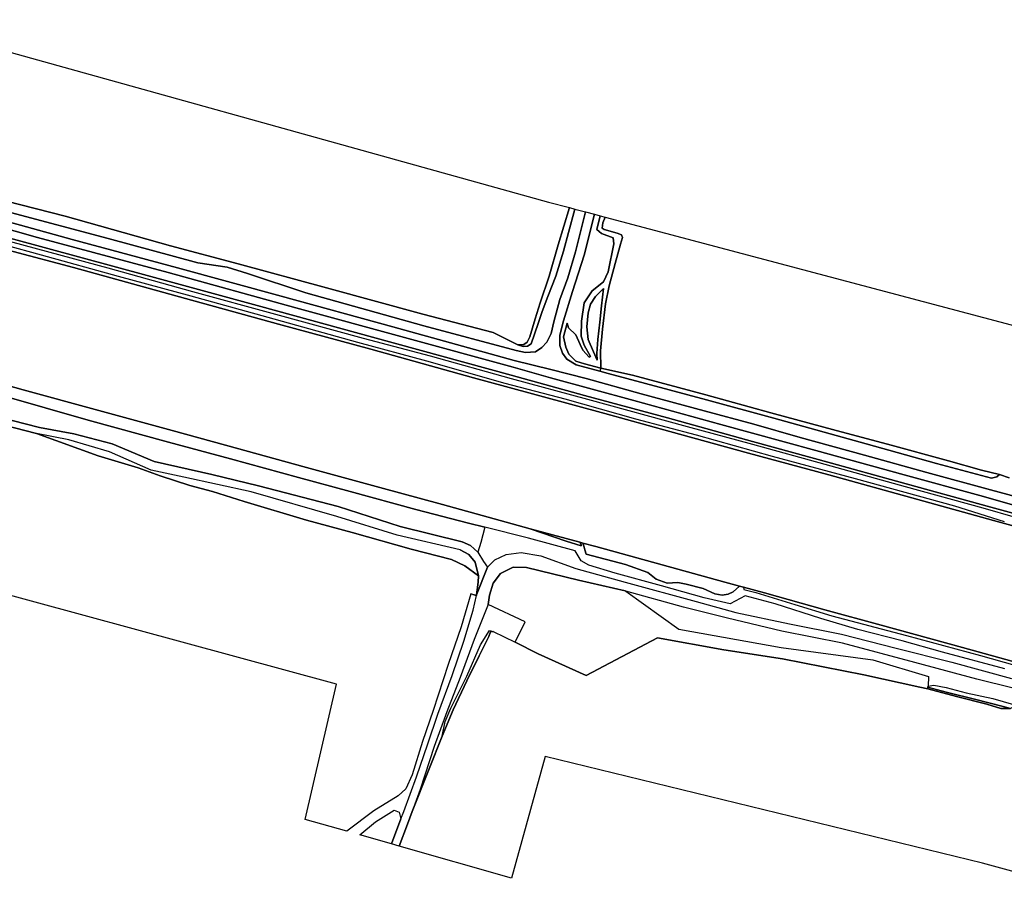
# Model space of a CAD drawing. Extents: x -26035517 to 31750492, y -9237385 to 8160032.
# Tile 56 of 256: x -20385260 to -20021293, y 1740537 to 2065173. Entities that reach past the tile are written whole.
import ezdxf

# ---------------------------------------------------------------- set-up
doc = ezdxf.new("R2010")
doc.units = 0
doc.layers.add('T-25', color=7, linetype='CONTINUOUS')

msp = doc.modelspace()

# ---------------------------------------------------------------- linework, layer by layer
at = {"layer": 'T-25', "color": 9}
for points in [[(-20671349, 2065173, 6810), (-20631377, 2054232, 6750), (-20588235, 2042437, 6713), (-20542693, 2029988, 6717), (-20489880, 2015390, 6660), (-20457763, 2006585, 6657), (-20418330, 1995851, 6640), (-20378673, 1984737, 6627), (-20330364, 1971749, 6633), (-20283192, 1958718, 6657), (-20243010, 1947776, 6663), (-20202898, 1936745, 6610), (-20189006, 1932797, 6673), (-20158243, 1924490, 6673), (-20126081, 1915568, 6663), (-20090983, 1906043, 6637), (-20058365, 1897029, 6643), (-20030333, 1889361, 6657), (-20011735, 1884130, 6637)], [(-20430539, 2064736, 6490), (-20189758, 1997785, 6433), (-20182039, 1995739, 6350), (-20182039, 1995739, 6350), (-20186272, 1982033, 6370), (-20189569, 1970437, 6337), (-20192923, 1960588, 6370), (-20194699, 1954672, 6400), (-20196666, 1947944, 6463), (-20197632, 1946047, 6523), (-20198871, 1945117, 6590), (-20201130, 1945068, 6567), (-20210261, 1949602, 6543), (-20236270, 1956352, 6523), (-20271894, 1966093, 6513), (-20304441, 1975021, 6283), (-20329469, 1981649, 6283), (-20368491, 1992608, 6283), (-20411905, 2003703, 6323)], [(-19995131, 1876535, 6607), (-20026290, 1885077, 6613), (-20061204, 1894661, 6607), (-20085200, 1901335, 6603), (-20114323, 1909282, 6607), (-20145761, 1918021, 6610), (-20176489, 1926368, 6610), (-20203567, 1933830, 6557), (-20254783, 1947853, 6603), (-20296107, 1959158, 6607), (-20338082, 1970612, 6647), (-20387593, 1984131, 6647), (-20426169, 1994924, 6653), (-20467275, 2006116, 6667), (-20496299, 2014083, 6673), (-20539011, 2025621, 6670), (-20575393, 2035608, 6703), (-20622280, 2048491, 6697), (-20666451, 2060596, 6700)], [(-20004005, 1885373, 6500), (-20026440, 1891480, 6513), (-20049985, 1897847, 6560), (-20073014, 1904278, 6567), (-20096777, 1910798, 6577), (-20113827, 1915720, 6633), (-20132291, 1920618, 6610), (-20155571, 1926984, 6613), (-20175922, 1932629, 6673), (-20188901, 1935961, 6860), (-20202531, 1939290, 6650), (-20247276, 1951644, 6623), (-20288663, 1963027, 6637), (-20326913, 1973507, 6650), (-20365910, 1983982, 6650), (-20384966, 1989195, 6650), (-20416428, 1997709, 6620), (-20461430, 2010297, 6623), (-20498813, 2020356, 6653), (-20541937, 2032229, 6713), (-20559573, 2037336, 6783), (-20588827, 2045610, 6847), (-20617845, 2053554, 6847), (-20651358, 2062286, 6780)], [(-20671965, 2057457, 5627), (-20636713, 2047826, 5627), (-20603574, 2038597, 5623), (-20579678, 2032146, 5620), (-20546939, 2023353, 5620), (-20515608, 2014803, 5600), (-20482727, 2005686, 5597), (-20454802, 1997872, 5597), (-20423936, 1989548, 5597), (-20387618, 1979545, 5597), (-20365328, 1973578, 5597), (-20324007, 1962204, 5597), (-20289571, 1952701, 5597), (-20255477, 1943406, 5597), (-20217492, 1932822, 5597), (-20205721, 1929622, 5603), (-20169009, 1919720, 5537), (-20144911, 1913030, 5537), (-20115866, 1905072, 5537), (-20086148, 1896976, 5537), (-20053240, 1887887, 5537), (-20025304, 1880129, 5537), (-20004153, 1874322, 5537)], [(-20021248, 1879695, 5777), (-20039625, 1885484, 5777), (-20076245, 1895555, 5817), (-20106960, 1903764, 5730), (-20135126, 1911709, 5677), (-20157553, 1917611, 5737), (-20183615, 1924905, 5693), (-20205755, 1930766, 5607), (-20234796, 1939033, 5633), (-20260259, 1945886, 5703), (-20293469, 1955086, 5730), (-20321857, 1962960, 5730), (-20348675, 1970340, 5730), (-20377220, 1978178, 5707), (-20404189, 1985559, 5713), (-20431745, 1993107, 5673), (-20463067, 2001547, 5687), (-20491782, 2009490, 5673), (-20517059, 2016288, 5670), (-20546426, 2024201, 5760), (-20572760, 2031636, 5760), (-20601942, 2039747, 5793), (-20635973, 2049050, 5827), (-20667871, 2057772, 5827)], [(-20663030, 2058623, 6700), (-20635683, 2051239, 6673), (-20605356, 2042942, 6703), (-20573754, 2034325, 6713), (-20544788, 2026246, 6683), (-20519241, 2019115, 6660), (-20489060, 2010746, 6673), (-20461672, 2003265, 6617), (-20433828, 1995823, 6617), (-20405631, 1987822, 6553), (-20378700, 1980479, 6557), (-20352647, 1973459, 6597), (-20321365, 1964726, 6543), (-20290750, 1956346, 6540), (-20258244, 1947528, 6527), (-20233480, 1941009, 6583), (-20203525, 1932550, 6550), (-20175400, 1924922, 6560), (-20138526, 1914822, 6563), (-20114410, 1908344, 6567), (-20087586, 1900960, 6587), (-20057995, 1892639, 6547), (-20029225, 1884788, 6553), (-20005285, 1877942, 6543)], [(-20201742, 1942935, 6650), (-20235867, 1952121, 6657), (-20279429, 1964228, 6630), (-20301077, 1971352, 6670), (-20308555, 1973714, 6767), (-20319415, 1975306, 6710), (-20352577, 1984274, 6613), (-20388631, 1993949, 6610), (-20414874, 2001306, 6610), (-20445626, 2009728, 6597), (-20466263, 2016281, 6680), (-20478040, 2019362, 6673), (-20495559, 2023268, 6643), (-20519379, 2030169, 6623), (-20544295, 2037503, 6760)], [(-20512143, 2035052, 6390), (-20507437, 2029998, 6443), (-20479129, 2022337, 6557), (-20447475, 2013657, 6540), (-20411905, 2003703, 6323), (-20368491, 1992608, 6283), (-20329469, 1981649, 6283), (-20304441, 1975021, 6283), (-20271894, 1966093, 6513), (-20236270, 1956352, 6523), (-20210261, 1949602, 6543), (-20201130, 1945068, 6567)], [(-20541937, 2032229, 6713), (-20498813, 2020356, 6653), (-20461430, 2010297, 6623), (-20416428, 1997709, 6620), (-20384966, 1989195, 6650), (-20365910, 1983982, 6650), (-20326913, 1973507, 6650), (-20288663, 1963027, 6637), (-20247276, 1951644, 6623), (-20202531, 1939290, 6650)], [(-20202898, 1936745, 6610), (-20243010, 1947776, 6663), (-20283192, 1958718, 6657), (-20330364, 1971749, 6633), (-20378673, 1984737, 6627), (-20418330, 1995851, 6640), (-20457763, 2006585, 6657), (-20489880, 2015390, 6660), (-20542693, 2029988, 6717)], [(-20539011, 2025621, 6670), (-20496299, 2014083, 6673), (-20467275, 2006116, 6667), (-20426169, 1994924, 6653), (-20387593, 1984131, 6647), (-20338082, 1970612, 6647), (-20296107, 1959158, 6607), (-20254783, 1947853, 6603), (-20203567, 1933830, 6557)], [(-20205721, 1929622, 5603), (-20217492, 1932822, 5597), (-20255477, 1943406, 5597), (-20289571, 1952701, 5597), (-20324007, 1962204, 5597), (-20365328, 1973578, 5597), (-20387618, 1979545, 5597), (-20423936, 1989548, 5597), (-20454802, 1997872, 5597), (-20482727, 2005686, 5597), (-20515608, 2014803, 5600), (-20546939, 2023353, 5620)], [(-20411905, 2003703, 6323), (-20368491, 1992608, 6283), (-20329469, 1981649, 6283), (-20304441, 1975021, 6283), (-20271894, 1966093, 6513), (-20236270, 1956352, 6523), (-20210261, 1949602, 6543), (-20201130, 1945068, 6567), (-20199092, 1944431, 6743), (-20197587, 1944495, 6910), (-20196230, 1945401, 7027), (-20194903, 1949033, 7177), (-20193454, 1953319, 7323), (-20192126, 1957327, 7313), (-20190038, 1962920, 7190), (-20187127, 1970383, 7167), (-20184221, 1979705, 7107), (-20182365, 1986558, 7110), (-20180045, 1995210, 7047), (-20176101, 1994165, 6930), (-20176101, 1994165, 6930), (-20179821, 1979442, 7107), (-20182697, 1969813, 7187), (-20185594, 1961747, 7200), (-20187754, 1953571, 7123), (-20188745, 1949285, 7033), (-20190345, 1945966, 6953), (-20192237, 1944001, 6817), (-20194559, 1942438, 6717), (-20198267, 1942223, 6700), (-20201742, 1942935, 6650), (-20235867, 1952121, 6657), (-20279429, 1964228, 6630), (-20301077, 1971352, 6670), (-20308555, 1973714, 6767), (-20319415, 1975306, 6710), (-20352577, 1984274, 6613), (-20388631, 1993949, 6610)], [(-20388631, 1993949, 6610), (-20352577, 1984274, 6613), (-20319415, 1975306, 6710), (-20308555, 1973714, 6767), (-20301077, 1971352, 6670), (-20279429, 1964228, 6630), (-20235867, 1952121, 6657), (-20201742, 1942935, 6650), (-20198267, 1942223, 6700), (-20194559, 1942438, 6717), (-20192237, 1944001, 6817), (-20190345, 1945966, 6953), (-20188745, 1949285, 7033), (-20187754, 1953571, 7123), (-20185594, 1961747, 7200), (-20182697, 1969813, 7187), (-20179821, 1979442, 7107), (-20176101, 1994165, 6930), (-20172727, 1993271, 6930), (-20176547, 1978195, 7090), (-20180883, 1964749, 7147), (-20184212, 1953967, 7107), (-20185643, 1948618, 6977), (-20185585, 1944799, 6880), (-20184647, 1941973, 6820), (-20183060, 1939783, 6790), (-20179598, 1937660, 6760), (-20170751, 1935282, 6728), (-20167770, 1934481, 6717), (-20131411, 1924743, 6583), (-20106528, 1917961, 6567), (-20072359, 1908410, 6563), (-20046326, 1901189, 6530), (-20026053, 1895721, 6510), (-20024014, 1896259, 6457), (-20023098, 1897087, 6313), (-20019489, 1895932, 6313)], [(-20176101, 1994165, 6930), (-20179821, 1979442, 7107), (-20182697, 1969813, 7187), (-20185594, 1961747, 7200), (-20187754, 1953571, 7123), (-20188745, 1949285, 7033), (-20190345, 1945966, 6953), (-20192237, 1944001, 6817), (-20194559, 1942438, 6717), (-20198267, 1942223, 6700), (-20201742, 1942935, 6650)], [(-20019489, 1895932, 6313), (-20023098, 1897087, 6313), (-20024014, 1896259, 6457), (-20026053, 1895721, 6510), (-20046326, 1901189, 6530), (-20072359, 1908410, 6563), (-20106528, 1917961, 6567), (-20131411, 1924743, 6583), (-20167770, 1934481, 6717), (-20170751, 1935282, 6728), (-20179598, 1937660, 6760), (-20183060, 1939783, 6790), (-20184647, 1941973, 6820), (-20185585, 1944799, 6880), (-20185643, 1948618, 6977), (-20184212, 1953967, 7107), (-20180883, 1964749, 7147), (-20176547, 1978195, 7090), (-20172727, 1993271, 6930)], [(-20019489, 1895932, 6313), (-20023098, 1897087, 6313), (-20029695, 1898738, 6273), (-20041873, 1902153, 6443), (-20064454, 1908309, 6460), (-20083462, 1913436, 6430), (-20107544, 1919936, 6407), (-20131602, 1926530, 6397), (-20158755, 1933779, 6443), (-20170413, 1936472, 6677), (-20170413, 1936472, 6677), (-20170502, 1942804, 6527), (-20169802, 1950836, 6383), (-20168671, 1960198, 6307), (-20167303, 1966793, 6267), (-20165159, 1975063, 6237), (-20163113, 1982246, 6283), (-20162450, 1984646, 6260), (-20162760, 1985637, 6260), (-20164367, 1986340, 6243), (-20169227, 1987626, 6183), (-20169933, 1988193, 6183), (-20169670, 1990171, 6247), (-20168864, 1992247, 6267), (-19872911, 1913798, 5007)], [(-20472558, 1933020, 5480), (-20452784, 1947623, 5480), (-20418038, 1937865, 5483), (-20383923, 1928424, 5480), (-20357311, 1921196, 5480), (-20328945, 1913397, 5480), (-20304269, 1906587, 5480), (-20280653, 1900076, 5480), (-20252135, 1892375, 5480), (-20229011, 1885996, 5480), (-20209924, 1880768, 5480)], [(-20006874, 1824947, 5440), (-20036774, 1833191, 5427), (-20066765, 1841496, 5427), (-20087664, 1847177, 5427), (-20109947, 1853351, 5427), (-20117661, 1855448, 5427), (-20119130, 1855847, 5110), (-20124580, 1857329, 5427), (-20147808, 1863710, 5427), (-20172342, 1870486, 5433), (-20177140, 1871804, 5107), (-20178210, 1872098, 5610), (-20196542, 1877087, 5467), (-20209924, 1880768, 5480), (-20229011, 1885996, 5480), (-20252135, 1892375, 5480), (-20280653, 1900076, 5480), (-20304269, 1906587, 5480), (-20328945, 1913397, 5480), (-20357311, 1921196, 5480), (-20383923, 1928424, 5480), (-20418038, 1937865, 5483)], [(-20418038, 1937865, 5483), (-20383923, 1928424, 5480), (-20357311, 1921196, 5480), (-20328945, 1913397, 5480), (-20304269, 1906587, 5480), (-20280653, 1900076, 5480), (-20252135, 1892375, 5480), (-20229011, 1885996, 5480), (-20209924, 1880768, 5480), (-20196542, 1877087, 5467), (-20183221, 1872442, 5573), (-20177769, 1870749, 5537), (-20177696, 1871289, 5610), (-20178210, 1872098, 5610), (-20177140, 1871804, 5107), (-20176580, 1870300, 5107), (-20176375, 1869254, 5113), (-20175896, 1867730, 5113), (-20161291, 1863841, 5113), (-20153077, 1860930, 5113), (-20150004, 1858454, 5113), (-20145951, 1856956, 5113), (-20142021, 1857174, 5113), (-20138892, 1856572, 5113), (-20132615, 1854988, 5113), (-20128256, 1853068, 5113), (-20125632, 1852574, 5113), (-20123410, 1852926, 5113), (-20121564, 1853807, 5097), (-20119130, 1855847, 5110), (-20117661, 1855448, 5427), (-20117621, 1854640, 5643), (-20113194, 1853532, 5643), (-20098709, 1849121, 5763), (-20085047, 1844948, 5757), (-20057447, 1837644, 5713), (-20030127, 1830231, 5737), (-20000741, 1822050, 5747)], [(-19842050, 1835403, 6110), (-19871929, 1843517, 6080), (-19895658, 1850079, 6047), (-19921213, 1857272, 6087), (-19944133, 1863644, 6097), (-19954773, 1866591, 6113), (-19958964, 1867919, 6150), (-19965141, 1870184, 6293), (-19970543, 1872466, 6403), (-19975084, 1874047, 6527), (-19978784, 1875247, 6573), (-19988351, 1877699, 6547), (-20011735, 1884130, 6637), (-20030333, 1889361, 6657), (-20058365, 1897029, 6643), (-20090983, 1906043, 6637), (-20126081, 1915568, 6663), (-20158243, 1924490, 6673), (-20189006, 1932797, 6673), (-20202898, 1936745, 6610)], [(-20202531, 1939290, 6650), (-20188901, 1935961, 6860), (-20175922, 1932629, 6673), (-20155571, 1926984, 6613), (-20132291, 1920618, 6610), (-20113827, 1915720, 6633), (-20096777, 1910798, 6577), (-20073014, 1904278, 6567), (-20049985, 1897847, 6560), (-20026440, 1891480, 6513), (-20004005, 1885373, 6500), (-19984089, 1879964, 6500), (-19967912, 1874933, 6413), (-19950789, 1869411, 6383), (-19936412, 1864772, 6347), (-19918552, 1859787, 6373), (-19902803, 1855427, 6367), (-19881541, 1849630, 6353), (-19856790, 1842724, 6347), (-19840996, 1838600, 6413)], [(-20170413, 1936472, 6677), (-20170751, 1935282, 6728)], [(-20170413, 1936472, 6677), (-20158755, 1933779, 6443), (-20131602, 1926530, 6397), (-20107544, 1919936, 6407), (-20083462, 1913436, 6430), (-20064454, 1908309, 6460), (-20041873, 1902153, 6443), (-20029695, 1898738, 6273), (-20023098, 1897087, 6313)], [(-20203567, 1933830, 6557), (-20176489, 1926368, 6610), (-20145761, 1918021, 6610), (-20114323, 1909282, 6607), (-20085200, 1901335, 6603), (-20061204, 1894661, 6607), (-20026290, 1885077, 6613), (-19995131, 1876535, 6607), (-19981445, 1873018, 6617), (-19977339, 1871867, 6607), (-19973820, 1870608, 6500), (-19965481, 1867227, 6223), (-19959054, 1864862, 6080), (-19952253, 1862844, 6073), (-19937189, 1858539, 6053), (-19916135, 1852859, 6050), (-19899937, 1848343, 6023), (-19869837, 1840020, 6040), (-19843160, 1832623, 6063)], [(-19841492, 1829768, 5517), (-19883591, 1841339, 5517), (-19924641, 1852508, 5537), (-19958870, 1861944, 5537), (-19988664, 1870070, 5537), (-20004153, 1874322, 5537), (-20025304, 1880129, 5537), (-20053240, 1887887, 5537), (-20086148, 1896976, 5537), (-20115866, 1905072, 5537), (-20144911, 1913030, 5537), (-20169009, 1919720, 5537), (-20205721, 1929622, 5603)], [(-20391760, 1926282, 6880), (-20359909, 1917256, 7010), (-20330259, 1909029, 7000), (-20307274, 1902916, 7067), (-20282192, 1896013, 7060), (-20263063, 1890884, 7017), (-20238789, 1884157, 7027), (-20219365, 1879200, 6943), (-20213337, 1877686, 6915), (-20214814, 1872046, 6917), (-20215935, 1868490, 6830), (-20218559, 1870945, 6897), (-20221642, 1872258, 6903), (-20244578, 1877945, 6913), (-20267582, 1885308, 6910), (-20296925, 1892996, 6950), (-20314206, 1897106, 7000), (-20335539, 1901955, 7137), (-20351067, 1908511, 7080), (-20365212, 1912100, 6997), (-20377927, 1914457, 6997), (-20392983, 1918293, 6957)], [(-20021061, 1825284, 6587), (-20044109, 1831524, 6603), (-20059108, 1835643, 6583), (-20075423, 1839893, 6580), (-20089135, 1843916, 6593), (-20105941, 1849346, 6510), (-20117058, 1852249, 6423), (-20122621, 1849295, 6673), (-20132263, 1851608, 6667), (-20148021, 1855999, 6580), (-20165163, 1860634, 6703), (-20174914, 1863676, 6740), (-20177752, 1865273, 6723), (-20179962, 1868939, 6630), (-20197172, 1873627, 6840), (-20213337, 1877686, 6915), (-20219365, 1879200, 6943), (-20238789, 1884157, 7027), (-20263063, 1890884, 7017), (-20282192, 1896013, 7060), (-20307274, 1902916, 7067), (-20330259, 1909029, 7000), (-20359909, 1917256, 7010), (-20391760, 1926282, 6880)], [(-20459090, 1921133, 7227), (-20453216, 1919603, 7197), (-20433982, 1919656, 7530), (-20418889, 1920982, 7720), (-20403761, 1920988, 6983), (-20392983, 1918293, 6957), (-20377927, 1914457, 6997), (-20365212, 1912100, 6997), (-20351067, 1908511, 7080), (-20335539, 1901955, 7137), (-20314206, 1897106, 7000), (-20296925, 1892996, 6950), (-20267582, 1885308, 6910), (-20244578, 1877945, 6913), (-20221642, 1872258, 6903)], [(-20392983, 1918293, 6957), (-20377927, 1914457, 6997), (-20365212, 1912100, 6997), (-20351067, 1908511, 7080), (-20335539, 1901955, 7137), (-20314206, 1897106, 7000), (-20296925, 1892996, 6950), (-20267582, 1885308, 6910), (-20244578, 1877945, 6913), (-20221642, 1872258, 6903), (-20218559, 1870945, 6897), (-20215935, 1868490, 6830), (-20213820, 1864987, 6687), (-20212356, 1862864, 6747), (-20216358, 1852669, 6647), (-20215782, 1857373, 6687), (-20215616, 1859677, 6720), (-20216853, 1864791, 6713), (-20219188, 1867627, 6843), (-20222377, 1869349, 6903), (-20245666, 1874721, 6883), (-20268000, 1881648, 6897), (-20299718, 1890733, 6933), (-20324620, 1896186, 6993), (-20336669, 1898766, 7090), (-20352119, 1905453, 7053), (-20367051, 1909989, 7047), (-20379015, 1912258, 7033), (-20398794, 1917268, 6937)], [(-20222377, 1869349, 6903), (-20245666, 1874721, 6883), (-20268000, 1881648, 6897), (-20299718, 1890733, 6933), (-20324620, 1896186, 6993), (-20336669, 1898766, 7090), (-20352119, 1905453, 7053), (-20367051, 1909989, 7047), (-20379015, 1912258, 7033), (-20398794, 1917268, 6937), (-20403630, 1917996, 6960), (-20418102, 1917877, 7757), (-20433483, 1916732, 7517), (-20453388, 1916637, 7220), (-20461131, 1915334, 7147)], [(-20398794, 1917268, 6937), (-20379015, 1912258, 7033), (-20356233, 1904064, 6923), (-20341411, 1899532, 6923), (-20333320, 1896617, 6847), (-20322319, 1893070, 6860), (-20313958, 1890810, 6857), (-20302234, 1887130, 6700), (-20279215, 1880313, 6647), (-20262369, 1875715, 6617), (-20240525, 1869549, 6627), (-20225673, 1865711, 6687), (-20220767, 1863434, 6693), (-20215616, 1859677, 6720), (-20215782, 1857373, 6687), (-20216358, 1852669, 6647), (-20216412, 1852436, 6646), (-20217746, 1852739, 6717), (-20218491, 1853027, 6597), (-20222111, 1840854, 6487), (-20226881, 1826935, 6467), (-20232476, 1809931, 6480), (-20236356, 1798507, 6590), (-20240237, 1786102, 6640), (-20242565, 1780958, 6673), (-20245404, 1778393, 6593), (-20254409, 1772873, 6483), (-20264280, 1765309, 6487), (-20279678, 1769692, 6587), (-20268106, 1819649, 6622), (-20436664, 1865467, 6490)], [(-20215616, 1859677, 6720), (-20220767, 1863434, 6693), (-20225673, 1865711, 6687), (-20240525, 1869549, 6627), (-20262369, 1875715, 6617), (-20279215, 1880313, 6647), (-20302234, 1887130, 6700), (-20313958, 1890810, 6857), (-20322319, 1893070, 6860), (-20333320, 1896617, 6847), (-20341411, 1899532, 6923), (-20356233, 1904064, 6923), (-20379015, 1912258, 7033)], [(-20209924, 1880768, 5480), (-20196542, 1877087, 5467), (-20178210, 1872098, 5610), (-20177140, 1871804, 5107), (-20172342, 1870486, 5433), (-20147808, 1863710, 5427), (-20124580, 1857329, 5427), (-20119130, 1855847, 5110), (-20117661, 1855448, 5427), (-20109947, 1853351, 5427), (-20087664, 1847177, 5427), (-20066765, 1841496, 5427), (-20036774, 1833191, 5427), (-20006874, 1824947, 5440), (-19975352, 1816382, 5440), (-19949026, 1809122, 5440), (-19913218, 1799370, 5440), (-19891596, 1793383, 5440), (-19862114, 1785252, 5440), (-19849941, 1781921, 5440)], [(-20213337, 1877686, 6915), (-20214814, 1872046, 6917), (-20215935, 1868490, 6830)], [(-20221642, 1872258, 6903), (-20218559, 1870945, 6897), (-20215935, 1868490, 6830), (-20213820, 1864987, 6687), (-20212356, 1862864, 6747), (-20209581, 1865570, 6727), (-20205428, 1867521, 6723), (-20199902, 1868360, 6783), (-20192561, 1867127, 6750), (-20179674, 1862393, 6503), (-20161491, 1857313, 6497), (-20135234, 1850154, 6500), (-20120512, 1846148, 6547), (-20100649, 1841972, 6483), (-20081455, 1838109, 6493), (-20061319, 1832986, 6497), (-20040658, 1827737, 6537), (-20018596, 1821775, 6567)], [(-20119130, 1855847, 5110), (-20121564, 1853807, 5097), (-20123410, 1852926, 5113), (-20125632, 1852574, 5113), (-20128256, 1853068, 5113), (-20132615, 1854988, 5113), (-20138892, 1856572, 5113), (-20142021, 1857174, 5113), (-20145951, 1856956, 5113), (-20150004, 1858454, 5113), (-20153077, 1860930, 5113), (-20161291, 1863841, 5113), (-20175896, 1867730, 5113), (-20176375, 1869254, 5113), (-20176580, 1870300, 5107), (-20177140, 1871804, 5107)], [(-20004117, 1814695, 6593), (-20031441, 1821447, 6463), (-20054388, 1827609, 6457), (-20081098, 1834801, 6507), (-20103510, 1839244, 6483), (-20123628, 1844011, 6603), (-20139835, 1848150, 6507), (-20161222, 1854035, 6487), (-20161395, 1854083, 6487), (-20178640, 1858142, 6530), (-20197929, 1862812, 6510), (-20202790, 1862907, 6437), (-20207554, 1860608, 6437), (-20210188, 1856970, 6443), (-20211637, 1852580, 6587), (-20212046, 1849149, 6673), (-20217258, 1836214, 6700), (-20222423, 1822143, 6730), (-20227344, 1809383, 6730), (-20231987, 1796582, 6580), (-20237234, 1780685, 6483), (-20240142, 1772649, 6437), (-20241854, 1767919, 6410), (-20244926, 1759800, 6463), (-20247844, 1760631, 6463), (-20244344, 1769940, 6422), (-20243322, 1772659, 6410), (-20238629, 1785375, 6527), (-20234411, 1797602, 6533), (-20230673, 1808621, 6670), (-20225409, 1822911, 6637), (-20221111, 1835592, 6620), (-20217684, 1846972, 6617), (-20216412, 1852436, 6646), (-20216358, 1852669, 6647), (-20212356, 1862864, 6747), (-20209581, 1865570, 6727), (-20205428, 1867521, 6723), (-20199902, 1868360, 6783), (-20192561, 1867127, 6750), (-20179674, 1862393, 6503), (-20161491, 1857313, 6497), (-20135234, 1850154, 6500), (-20120512, 1846148, 6547), (-20100649, 1841972, 6483), (-20081455, 1838109, 6493), (-20061319, 1832986, 6497), (-20040658, 1827737, 6537), (-20018596, 1821775, 6567)], [(-20222377, 1869349, 6903), (-20219188, 1867627, 6843), (-20216853, 1864791, 6713), (-20215616, 1859677, 6720)], [(-20004117, 1814695, 6593), (-20031441, 1821447, 6463), (-20054388, 1827609, 6457), (-20081098, 1834801, 6507), (-20103510, 1839244, 6483), (-20123628, 1844011, 6603), (-20139835, 1848150, 6507), (-20161222, 1854035, 6487), (-20161395, 1854083, 6487), (-20178640, 1858142, 6530), (-20197929, 1862812, 6510), (-20202790, 1862907, 6437), (-20207554, 1860608, 6437), (-20210188, 1856970, 6443), (-20211637, 1852580, 6587), (-20212046, 1849149, 6673), (-20217258, 1836214, 6700), (-20222423, 1822143, 6730), (-20227344, 1809383, 6730), (-20231987, 1796582, 6580), (-20237234, 1780685, 6483), (-20240142, 1772649, 6437), (-20241854, 1767919, 6410), (-20244926, 1759800, 6463)], [(-20212356, 1862864, 6747), (-20216358, 1852669, 6647)], [(-20247844, 1760631, 6463), (-20244344, 1769940, 6422), (-20243322, 1772659, 6410), (-20238629, 1785375, 6527), (-20234411, 1797602, 6533), (-20230673, 1808621, 6670), (-20225409, 1822911, 6637), (-20221111, 1835592, 6620), (-20217684, 1846972, 6617), (-20216412, 1852436, 6646), (-20216358, 1852669, 6647), (-20215782, 1857373, 6687), (-20215616, 1859677, 6720)], [(-20217746, 1852739, 6717), (-20218491, 1853027, 6597), (-20222111, 1840854, 6487), (-20226881, 1826935, 6467), (-20232476, 1809931, 6480), (-20236356, 1798507, 6590)], [(-20217746, 1852739, 6717), (-20216412, 1852436, 6646)], [(-20161222, 1854035, 6487), (-20141658, 1839937, 6733), (-20103833, 1833178, 6743), (-20069922, 1828595, 6583), (-20049302, 1822464, 6570), (-20049484, 1818966, 6330)], [(-20202154, 1835147, 6568), (-20198457, 1842749, 6737), (-20212046, 1849149, 6673)], [(-19981957, 1740537, 5740), (-20029416, 1753545, 5937), (-20191010, 1792981, 6400), (-20203457, 1747997, 6400), (-20244926, 1759800, 6463), (-20244926, 1759800, 6463), (-20241854, 1767919, 6410), (-20240142, 1772649, 6437), (-20233931, 1788328, 6410), (-20229138, 1800412, 6463), (-20225042, 1810138, 6273), (-20219930, 1820949, 6190), (-20215438, 1830135, 6157), (-20211853, 1837290, 6243), (-20211226, 1838948, 6380), (-20210198, 1839162, 6633), (-20202154, 1835147, 6568), (-20193650, 1830902, 6500), (-20175819, 1822861, 6263), (-20149485, 1836807, 6393), (-20124968, 1832350, 6520), (-20103291, 1829022, 6527), (-20073248, 1823074, 6460), (-20052476, 1818553, 6193), (-20049541, 1817944, 6210), (-20039000, 1815105, 6163), (-20027778, 1812219, 6113), (-20022536, 1810619, 6093), (-20019001, 1810724, 6323)], [(-20210198, 1839162, 6633), (-20202154, 1835147, 6568), (-20193650, 1830902, 6500), (-20175819, 1822861, 6263), (-20149485, 1836807, 6393), (-20124968, 1832350, 6520), (-20103291, 1829022, 6527), (-20073248, 1823074, 6460), (-20052476, 1818553, 6193), (-20049541, 1817944, 6210)], [(-20229138, 1800412, 6463), (-20233931, 1788328, 6410), (-20240142, 1772649, 6437)], [(-20259567, 1763968, 6543), (-20253734, 1768779, 6530), (-20246829, 1773081, 6510), (-20245000, 1772409, 6510), (-20244344, 1769940, 6422)]]:
    msp.add_polyline3d(points, dxfattribs=at)
for points in [[(-20180045, 1995210, 7047), (-20182365, 1986558, 7110), (-20184221, 1979705, 7107), (-20187127, 1970383, 7167), (-20190038, 1962920, 7190), (-20192126, 1957327, 7313), (-20193454, 1953319, 7323), (-20194903, 1949033, 7177), (-20196230, 1945401, 7027), (-20197587, 1944495, 6910), (-20199092, 1944431, 6743), (-20201130, 1945068, 6567), (-20198871, 1945117, 6590), (-20197632, 1946047, 6523), (-20196666, 1947944, 6463), (-20194699, 1954672, 6400), (-20192923, 1960588, 6370), (-20189569, 1970437, 6337), (-20186272, 1982033, 6370), (-20182039, 1995739, 6350), (-20180045, 1995210, 7047)], [(-20180045, 1995210, 7047), (-20182365, 1986558, 7110), (-20184221, 1979705, 7107), (-20187127, 1970383, 7167), (-20190038, 1962920, 7190), (-20192126, 1957327, 7313), (-20193454, 1953319, 7323), (-20194903, 1949033, 7177), (-20196230, 1945401, 7027), (-20197587, 1944495, 6910), (-20199092, 1944431, 6743), (-20201130, 1945068, 6567), (-20198871, 1945117, 6590), (-20197632, 1946047, 6523), (-20196666, 1947944, 6463), (-20194699, 1954672, 6400), (-20192923, 1960588, 6370), (-20189569, 1970437, 6337), (-20186272, 1982033, 6370), (-20182039, 1995739, 6350), (-20180045, 1995210, 7047)], [(-20170685, 1992729, 7027), (-20171894, 1987624, 7033), (-20170210, 1986119, 7070), (-20165929, 1984585, 7057), (-20165659, 1982381, 7207), (-20167722, 1972037, 7043), (-20169477, 1968347, 7110), (-20173617, 1964945, 7357), (-20176599, 1960529, 7447), (-20177529, 1953764, 7500), (-20177742, 1948238, 7570), (-20176657, 1944881, 7550), (-20174245, 1940680, 7577), (-20174797, 1940455, 7577), (-20177096, 1943059, 7660), (-20178116, 1945214, 7750), (-20179703, 1948724, 7643), (-20182342, 1951331, 7347), (-20182887, 1953051, 7170), (-20184194, 1947994, 7007), (-20183328, 1944222, 6853), (-20182303, 1941621, 6780), (-20179699, 1939061, 6773), (-20176483, 1937989, 6670), (-20170413, 1936472, 6677), (-20170751, 1935282, 6728), (-20179598, 1937660, 6760), (-20183060, 1939783, 6790), (-20184647, 1941973, 6820), (-20185585, 1944799, 6880), (-20185643, 1948618, 6977), (-20184212, 1953967, 7107), (-20180883, 1964749, 7147), (-20176547, 1978195, 7090), (-20172727, 1993271, 6930), (-20170685, 1992729, 7027)], [(-20168864, 1992247, 6267), (-20169670, 1990171, 6247), (-20169933, 1988193, 6183), (-20169227, 1987626, 6183), (-20164367, 1986340, 6243), (-20162760, 1985637, 6260), (-20162450, 1984646, 6260), (-20163113, 1982246, 6283), (-20165159, 1975063, 6237), (-20167303, 1966793, 6267), (-20168671, 1960198, 6307), (-20169802, 1950836, 6383), (-20170502, 1942804, 6527), (-20170413, 1936472, 6677), (-20176483, 1937989, 6670), (-20179699, 1939061, 6773), (-20182303, 1941621, 6780), (-20183328, 1944222, 6853), (-20184194, 1947994, 7007), (-20182887, 1953051, 7170), (-20182342, 1951331, 7347), (-20179703, 1948724, 7643), (-20178116, 1945214, 7750), (-20177096, 1943059, 7660), (-20174797, 1940455, 7577), (-20174245, 1940680, 7577), (-20176657, 1944881, 7550), (-20177742, 1948238, 7570), (-20177529, 1953764, 7500), (-20176599, 1960529, 7447), (-20173617, 1964945, 7357), (-20169477, 1968347, 7110), (-20167722, 1972037, 7043), (-20165659, 1982381, 7207), (-20165929, 1984585, 7057), (-20170210, 1986119, 7070), (-20171894, 1987624, 7033), (-20170685, 1992729, 7027), (-20168864, 1992247, 6267)], [(-20168864, 1992247, 6267), (-20169670, 1990171, 6247), (-20169933, 1988193, 6183), (-20169227, 1987626, 6183), (-20164367, 1986340, 6243), (-20162760, 1985637, 6260), (-20162450, 1984646, 6260), (-20163113, 1982246, 6283), (-20165159, 1975063, 6237), (-20167303, 1966793, 6267), (-20168671, 1960198, 6307), (-20169802, 1950836, 6383), (-20170502, 1942804, 6527), (-20170413, 1936472, 6677), (-20176483, 1937989, 6670), (-20179699, 1939061, 6773), (-20182303, 1941621, 6780), (-20183328, 1944222, 6853), (-20184194, 1947994, 7007), (-20182887, 1953051, 7170), (-20182342, 1951331, 7347), (-20179703, 1948724, 7643), (-20178116, 1945214, 7750), (-20177096, 1943059, 7660), (-20174797, 1940455, 7577), (-20174245, 1940680, 7577), (-20176657, 1944881, 7550), (-20177742, 1948238, 7570), (-20177529, 1953764, 7500), (-20176599, 1960529, 7447), (-20173617, 1964945, 7357), (-20169477, 1968347, 7110), (-20167722, 1972037, 7043), (-20165659, 1982381, 7207), (-20165929, 1984585, 7057), (-20170210, 1986119, 7070), (-20171894, 1987624, 7033), (-20170685, 1992729, 7027), (-20168864, 1992247, 6267)], [(-20171799, 1939429, 7097), (-20171878, 1941876, 7053), (-20171569, 1946981, 6923), (-20170796, 1953408, 6827), (-20170209, 1959429, 6750), (-20169395, 1965845, 6820), (-20172412, 1962848, 6867), (-20174235, 1960031, 6973), (-20175129, 1956878, 7010), (-20175653, 1951678, 7063), (-20175083, 1947008, 7143), (-20173183, 1942393, 7197), (-20171799, 1939429, 7097)], [(-20171799, 1939429, 7097), (-20171878, 1941876, 7053), (-20171569, 1946981, 6923), (-20170796, 1953408, 6827), (-20170209, 1959429, 6750), (-20169395, 1965845, 6820), (-20172412, 1962848, 6867), (-20174235, 1960031, 6973), (-20175129, 1956878, 7010), (-20175653, 1951678, 7063), (-20175083, 1947008, 7143), (-20173183, 1942393, 7197), (-20171799, 1939429, 7097)], [(-20169395, 1965845, 6820), (-20170209, 1959429, 6750), (-20170796, 1953408, 6827), (-20171569, 1946981, 6923), (-20171878, 1941876, 7053), (-20171799, 1939429, 7097), (-20173183, 1942393, 7197), (-20175083, 1947008, 7143), (-20175653, 1951678, 7063), (-20175129, 1956878, 7010), (-20174235, 1960031, 6973), (-20172412, 1962848, 6867), (-20169395, 1965845, 6820)], [(-20178210, 1872098, 5610), (-20177696, 1871289, 5610), (-20177769, 1870749, 5537), (-20183221, 1872442, 5573), (-20196542, 1877087, 5467), (-20178210, 1872098, 5610)], [(-20177140, 1871804, 5107), (-20172342, 1870486, 5433), (-20147808, 1863710, 5427), (-20124580, 1857329, 5427), (-20119130, 1855847, 5110), (-20121564, 1853807, 5097), (-20123410, 1852926, 5113), (-20125632, 1852574, 5113), (-20128256, 1853068, 5113), (-20132615, 1854988, 5113), (-20138892, 1856572, 5113), (-20142021, 1857174, 5113), (-20145951, 1856956, 5113), (-20150004, 1858454, 5113), (-20153077, 1860930, 5113), (-20161291, 1863841, 5113), (-20175896, 1867730, 5113), (-20176375, 1869254, 5113), (-20176580, 1870300, 5107), (-20177140, 1871804, 5107)], [(-20202154, 1835147, 6568), (-20198457, 1842749, 6737), (-20212046, 1849149, 6673), (-20211637, 1852580, 6587), (-20210188, 1856970, 6443), (-20207554, 1860608, 6437), (-20202790, 1862907, 6437), (-20197929, 1862812, 6510), (-20178640, 1858142, 6530), (-20161395, 1854083, 6487), (-20161222, 1854035, 6487), (-20141658, 1839937, 6733), (-20103833, 1833178, 6743), (-20069922, 1828595, 6583), (-20049302, 1822464, 6570), (-20049484, 1818966, 6330), (-20049510, 1818508, 6276), (-20049541, 1817944, 6210), (-20052476, 1818553, 6193), (-20073248, 1823074, 6460), (-20103291, 1829022, 6527), (-20124968, 1832350, 6520), (-20149485, 1836807, 6393), (-20175819, 1822861, 6263), (-20193650, 1830902, 6500), (-20202154, 1835147, 6568)], [(-20210198, 1839162, 6633), (-20211226, 1838948, 6380), (-20211853, 1837290, 6243), (-20215438, 1830135, 6157), (-20219930, 1820949, 6190), (-20225042, 1810138, 6273), (-20229138, 1800412, 6463), (-20227985, 1805843, 6677), (-20225898, 1810776, 6747), (-20220009, 1822624, 6723), (-20214919, 1834133, 6653), (-20211640, 1839512, 6643), (-20210198, 1839162, 6633)], [(-20021726, 1811396, 5907), (-20019001, 1810724, 6323), (-20022536, 1810619, 6093), (-20027778, 1812219, 6113), (-20039000, 1815105, 6163), (-20049541, 1817944, 6210), (-20049510, 1818508, 6276), (-20047800, 1818029, 6000), (-20042238, 1816621, 5913), (-20032258, 1814153, 5907), (-20021726, 1811396, 5907)], [(-20049510, 1818508, 6276), (-20049484, 1818966, 6330), (-20047386, 1819333, 6403), (-20042836, 1818390, 6500), (-20035355, 1816394, 6523), (-20025511, 1814351, 6403), (-20017839, 1812188, 6400), (-20017759, 1811785, 6421), (-20017686, 1811414, 6440), (-20019001, 1810724, 6323), (-20021726, 1811396, 5907), (-20032258, 1814153, 5907), (-20042238, 1816621, 5913), (-20047800, 1818029, 6000), (-20049510, 1818508, 6276)], [(-20259567, 1763968, 6543), (-20253734, 1768779, 6530), (-20246829, 1773081, 6510), (-20245000, 1772409, 6510), (-20244344, 1769940, 6422), (-20247844, 1760631, 6463), (-20259567, 1763968, 6543)]]:
    msp.add_polyline3d(points, close=True, dxfattribs=at)

doc.saveas('drawing.dxf')
